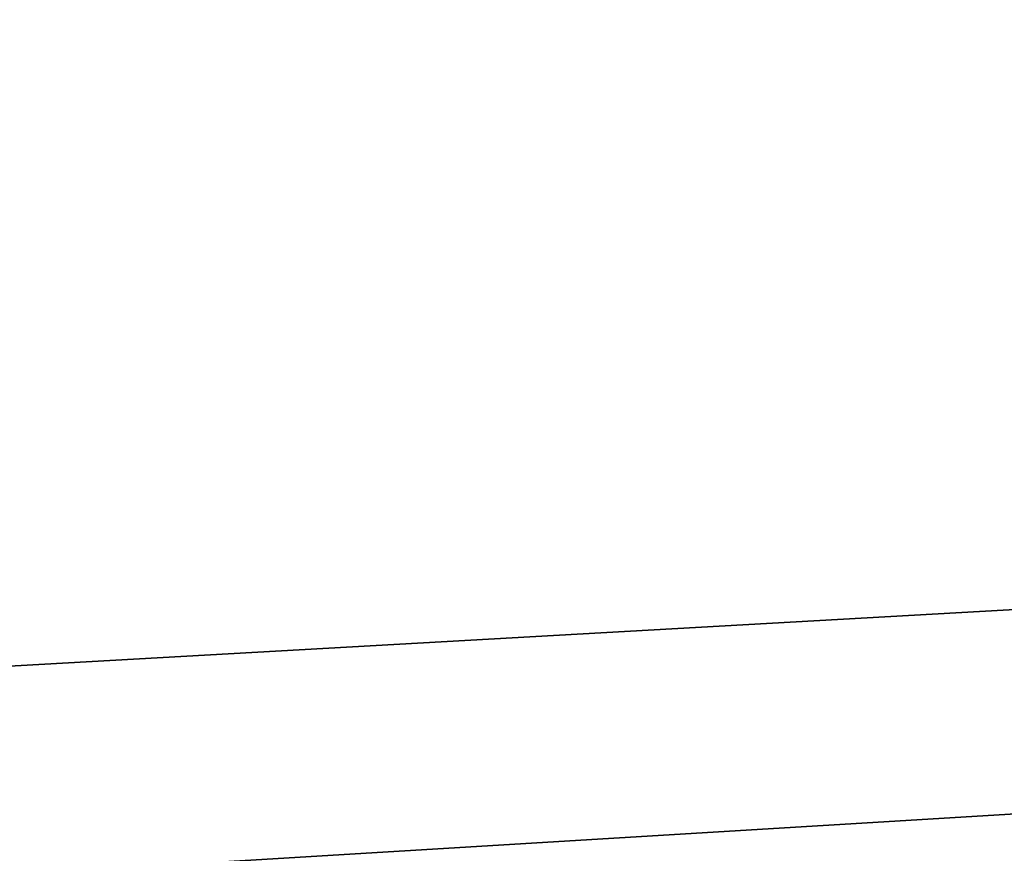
# Model space of a CAD drawing. Extents: x 0.2 to 21.7, y 0 to 78.5.
# Tile 52 of 256: x 1.033 to 1.214, y 0.153 to 0.307. Entities that reach past the tile are written whole.
import ezdxf

# ---------------------------------------------------------------- set-up
doc = ezdxf.new("R2010")
doc.units = 0
doc.header["$LTSCALE"] = 2.54
doc.layers.get('0').update_dxf_attribs({"color": 13, "linetype": 'CONTINUOUS'})

# ---------------------------------------------------------------- blocks, each defined once
blk = doc.blocks.new('STOJAK_NA_3_R_CZNIKI_APPEN')
at = {"color": 0}
for p, q in [((0.215, 0.1, 103.7938), (21.715, 1.4, 103.7938)), ((0.215, 0.1, 103.7938), (21.715, 1.4, 103.7938)), ((21.565, 1.35, 53.9438), (0.365, 0.15, 53.9438)), ((21.565, 1.35, 53.9438), (0.365, 0.15, 53.9438))]:
    blk.add_line(p, q, dxfattribs=at)
mesh = blk.add_polyface(dxfattribs=at)
corners = [(21.715, 1.4, 103.7938), (0.215, 1.4, 103.7938), (0.215, 0.1, 103.7938)]
mesh.append_faces([[corners[k] for k in face] for face in [(0, 1, 2)]], dxfattribs={"color": 0})
mesh = blk.add_polyface(dxfattribs=at)
corners = [(21.715, 1.4, 103.7938), (0.215, 0.1, 103.7938), (21.715, 0.1, 103.7938)]
mesh.append_faces([[corners[k] for k in face] for face in [(0, 1, 2)]], dxfattribs={"color": 0})
mesh = blk.add_polyface(dxfattribs=at)
corners = [(21.715, 0.1, 53.7938), (0.215, 1.4, 53.7938), (21.715, 1.4, 53.7938)]
mesh.append_faces([[corners[k] for k in face] for face in [(0, 1, 2)]], dxfattribs={"color": 0})
mesh = blk.add_polyface(dxfattribs=at)
corners = [(21.715, 0.1, 53.7938), (0.215, 0.1, 53.7938), (0.215, 1.4, 53.7938)]
mesh.append_faces([[corners[k] for k in face] for face in [(0, 1, 2)]], dxfattribs={"color": 0})
mesh = blk.add_polyface(dxfattribs=at)
corners = [(21.565, 0.15, 103.6438), (0.365, 0.15, 103.6438), (0.365, 1.35, 103.6438)]
mesh.append_faces([[corners[k] for k in face] for face in [(0, 1, 2)]], dxfattribs={"color": 0})
mesh = blk.add_polyface(dxfattribs=at)
corners = [(21.565, 0.15, 103.6438), (0.365, 1.35, 103.6438), (21.565, 1.35, 103.6438)]
mesh.append_faces([[corners[k] for k in face] for face in [(0, 1, 2)]], dxfattribs={"color": 0})
mesh = blk.add_polyface(dxfattribs=at)
corners = [(21.565, 1.35, 53.9438), (0.365, 0.15, 53.9438), (21.565, 0.15, 53.9438)]
mesh.append_faces([[corners[k] for k in face] for face in [(0, 1, 2)]], dxfattribs={"color": 0})
mesh = blk.add_polyface(dxfattribs=at)
corners = [(21.565, 1.35, 53.9438), (0.365, 1.35, 53.9438), (0.365, 0.15, 53.9438)]
mesh.append_faces([[corners[k] for k in face] for face in [(0, 1, 2)]], dxfattribs={"color": 0})

msp = doc.modelspace()

# ---------------------------------------------------------------- block references
at = {"color": 0}
msp.add_blockref('STOJAK_NA_3_R_CZNIKI_APPEN', (0, 0), dxfattribs=at)

doc.saveas('drawing.dxf')
